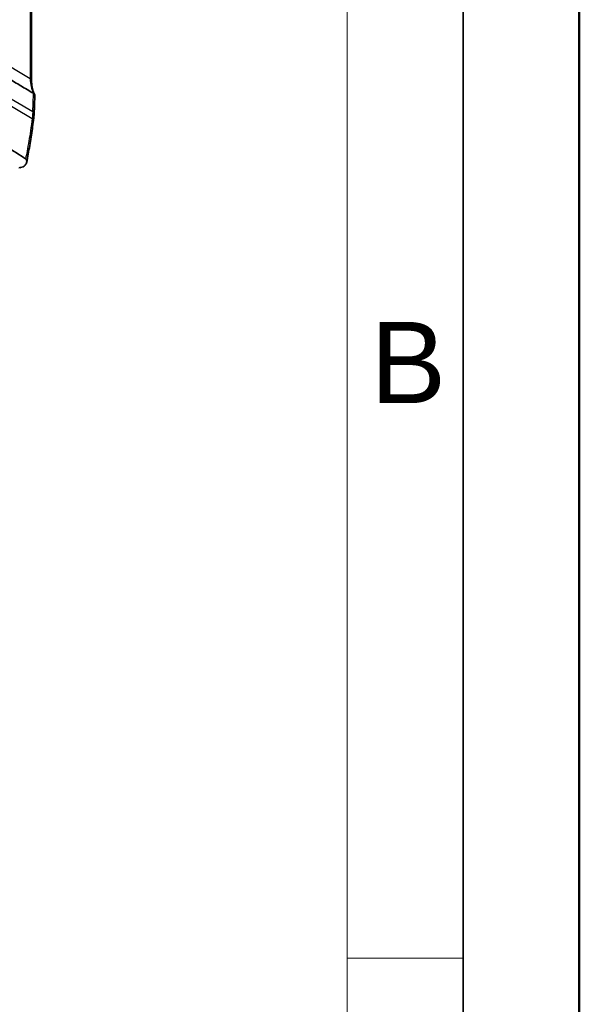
# Model space of a CAD drawing. Header units: millimetres. Extents: x 0 to 420, y 0 to 297.
# Tile 49 of 53: x 396 to 420, y 186 to 229. Entities that reach past the tile are written whole.
import ezdxf

# ---------------------------------------------------------------- set-up
doc = ezdxf.new("R2010")
doc.units = ezdxf.units.MM
doc.layers.get('0').update_dxf_attribs({"lineweight": 25})
for name, color, linetype, lineweight in [('001', 7, 'Continuous', 50), ('Rahmen (ISO)', 7, 'Continuous', 70), ('Sichtbar (ISO)', 7, 'Continuous', 35), ('Sichtbar schmal (ISO)', 7, 'Continuous', 25)]:
    doc.layers.add(name, color=color, linetype=linetype, lineweight=lineweight)
doc.layers.add('Symbole(DIN)', color=3, linetype='Continuous', lineweight=25, true_color=0x00ff00)
doc.styles.add('Aktuell-DIN', font='arial.ttf')

# ---------------------------------------------------------------- blocks, each defined once
blk = doc.blocks.new('Ränder Basler-A3')
at = {"layer": '001'}
blk.add_line((420, 297), (420, 0), dxfattribs=at)
at = {"layer": '001', "color": 7, "linetype": 'Continuous', "lineweight": 35}
blk.add_line((415, 292), (415, 5), dxfattribs=at)
at = {"layer": '001', "color": 7, "linetype": 'Continuous', "lineweight": 18}
blk.add_line((410, 287), (410, 5), dxfattribs=at)
at = {"layer": 'Rahmen (ISO)', "color": 7, "linetype": 'Continuous', "lineweight": 18}
blk.add_line((415, 188.164), (410, 188.164), dxfattribs=at)
at = {"layer": 'Symbole(DIN)', "color": 250, "true_color": 0x3f3f3f, "insert": (411.005, 213.818), "char_height": 3.5, "attachment_point": 4, "style": 'Aktuell-DIN'}
blk.add_mtext('\\fArial|b0|i0;B', dxfattribs=at)

msp = doc.modelspace()

# ---------------------------------------------------------------- linework, layer by layer
at = {"layer": 'Sichtbar (ISO)'}
msp.add_line((396.418, 225.978), (396.418, 235.282), dxfattribs=at)
for centre, major_axis, ratio, start_param, end_param in [((382.433, 233.764), (-9.9, 17.434), 0.57804, 3.880918, 3.916956), ((324.601, 271.692), (-50.513, 89.812), 0.572006, 3.87771, 3.880197)]:
    msp.add_ellipse(centre, major_axis=major_axis, ratio=ratio, start_param=start_param, end_param=end_param, dxfattribs=at)
for points, degree in [([(392.245, 227.944), (394.351, 226.692), (396.499, 225.414)], 2), ([(396.499, 225.414), (396.5, 225.414), (396.5, 225.414), (396.501, 225.414)], 3), ([(394.542, 223.647), (394.992, 223.334), (395.679, 222.899), (396.163, 222.597)], 3), ([(395.943, 222.212), (395.918, 222.208), (395.894, 222.208), (395.873, 222.212)], 3)]:
    msp.add_open_spline(points, degree=degree, dxfattribs=at)
for points, knots in [([(396.456, 225.618), (396.451, 225.64), (396.447, 225.662), (396.439, 225.707), (396.435, 225.73), (396.429, 225.777), (396.427, 225.801), (396.422, 225.85), (396.421, 225.875), (396.419, 225.926), (396.418, 225.952), (396.418, 225.978)], [6.0503366, 6.0503366, 6.0503366, 6.0503366, 6.0969063, 6.0969063, 6.1434761, 6.1434761, 6.1900458, 6.1900458, 6.2366156, 6.2366156, 6.2831853, 6.2831853, 6.2831853, 6.2831853]), ([(396.546, 225.366), (396.539, 225.381), (396.532, 225.395), (396.518, 225.426), (396.511, 225.442), (396.499, 225.474), (396.493, 225.491), (396.481, 225.526), (396.476, 225.544), (396.466, 225.58), (396.461, 225.599), (396.456, 225.618)], [0.08017475, 0.08017475, 0.08017475, 0.08017475, 0.08955603, 0.08955603, 0.09893732, 0.09893732, 0.1083186, 0.1083186, 0.11769988, 0.11769988, 0.12708117, 0.12708117, 0.12708117, 0.12708117]), ([(396.557, 225.319), (396.557, 225.32), (396.557, 225.321), (396.557, 225.34), (396.552, 225.358), (396.532, 225.389), (396.518, 225.403), (396.501, 225.414)], [-0.0157616, -0.0157616, -0.0157616, -0.0157616, -0.01537581, -0.01537581, -0.00763573, -0.00763573, 0, 0, 0, 0]), ([(396.502, 224.245), (396.504, 224.265), (396.507, 224.284), (396.511, 224.323), (396.513, 224.342), (396.517, 224.381), (396.519, 224.4), (396.522, 224.439), (396.523, 224.458), (396.526, 224.496), (396.527, 224.515), (396.528, 224.534)], [0, 0, 0, 0, 0.00676995, 0.00676995, 0.01353989, 0.01353989, 0.02030984, 0.02030984, 0.02707978, 0.02707978, 0.03384973, 0.03384973, 0.03384973, 0.03384973]), ([(396.205, 222.436), (396.229, 222.558), (396.252, 222.679), (396.297, 222.921), (396.319, 223.042), (396.36, 223.284), (396.38, 223.404), (396.418, 223.645), (396.436, 223.765), (396.47, 224.005), (396.487, 224.125), (396.502, 224.245)], [0.3066755, 0.3066755, 0.3066755, 0.3066755, 0.3498869, 0.3498869, 0.3930984, 0.3930984, 0.4363098, 0.4363098, 0.4795213, 0.4795213, 0.5227328, 0.5227328, 0.5227328, 0.5227328]), ([(396.136, 222.314), (396.109, 222.29), (396.08, 222.27), (396.014, 222.232), (395.977, 222.218), (395.943, 222.212)], [0.00460174, 0.00460174, 0.00460174, 0.00460174, 0.01648224, 0.01648224, 0.03263815, 0.03263815, 0.03263815, 0.03263815]), ([(396.163, 222.597), (396.167, 222.595), (396.17, 222.592), (396.177, 222.586), (396.18, 222.583), (396.193, 222.566), (396.199, 222.551), (396.209, 222.513), (396.211, 222.488), (396.206, 222.432), (396.198, 222.403), (396.173, 222.353), (396.157, 222.332), (396.136, 222.314)], [-0.03719555, -0.03719555, -0.03719555, -0.03719555, -0.03557686, -0.03557686, -0.03341737, -0.03341737, -0.02706936, -0.02706936, -0.01839776, -0.01839776, -0.00879872, -0.00879872, 0, 0, 0, 0])]:
    msp.add_open_spline(points, degree=3, knots=knots, dxfattribs=at)
at = {"layer": 'Sichtbar schmal (ISO)'}
for p, q in [((396.361, 235.362), (396.361, 226.059)), ((392.104, 228.575), (396.361, 226.059)), ((392.245, 227.123), (396.472, 224.625)), ((392.234, 226.82), (396.446, 224.336))]:
    msp.add_line(p, q, dxfattribs=at)
for centre, major_axis, ratio, start_param, end_param in [((396.218, 225.978), (0.2, 0), 0.575862, 0, 0.772308), ((397.833, 226.906), (-1.038, -1.803), 0.578093, 5.495853, 5.728702), ((396.262, 225.573), (0.195, 0.045), 0.693716, 0, 0.626015), ((382.685, 233.878), (9.689, -17.268), 0.570477, 0.738416, 0.77533), ((324.852, 271.815), (50.304, -89.656), 0.570477, 0.735926, 0.738416), ((396.338, 224.747), (0.2, -0.01), 0.607347, 0, 0.801053), ((396.328, 224.544), (0.2, -0.01), 0.608722, 0, 0.802424), ((396.304, 224.271), (0.198, -0.026), 0.556152, 0, 0.84201)]:
    msp.add_ellipse(centre, major_axis=major_axis, ratio=ratio, start_param=start_param, end_param=end_param, dxfattribs=at)
for points, knots in [([(396.401, 225.689), (396.409, 225.655), (396.418, 225.622), (396.444, 225.539), (396.462, 225.491), (396.489, 225.435), (396.494, 225.425), (396.499, 225.414)], [-0.12708117, -0.12708117, -0.12708117, -0.12708117, -0.11119602, -0.11119602, -0.08577979, -0.08577979, -0.07967482, -0.07967482, -0.07967482, -0.07967482]), ([(396.472, 224.625), (396.471, 224.613), (396.47, 224.601), (396.469, 224.57), (396.467, 224.551), (396.464, 224.502), (396.461, 224.471), (396.455, 224.405), (396.451, 224.371), (396.446, 224.336)], [-0.03384973, -0.03384973, -0.03384973, -0.03384973, -0.02961851, -0.02961851, -0.02284856, -0.02284856, -0.01201665, -0.01201665, 0, 0, 0, 0]), ([(396.446, 224.336), (396.423, 224.155), (396.398, 223.974), (396.327, 223.502), (396.278, 223.21), (396.205, 222.811), (396.184, 222.704), (396.163, 222.597)], [-0.5227328, -0.5227328, -0.5227328, -0.5227328, -0.4573912, -0.4573912, -0.3528446, -0.3528446, -0.3147105, -0.3147105, -0.3147105, -0.3147105])]:
    msp.add_open_spline(points, degree=3, knots=knots, dxfattribs=at)

# ---------------------------------------------------------------- block references
msp.add_blockref('Ränder Basler-A3', (0, 0))

doc.saveas('drawing.dxf')
